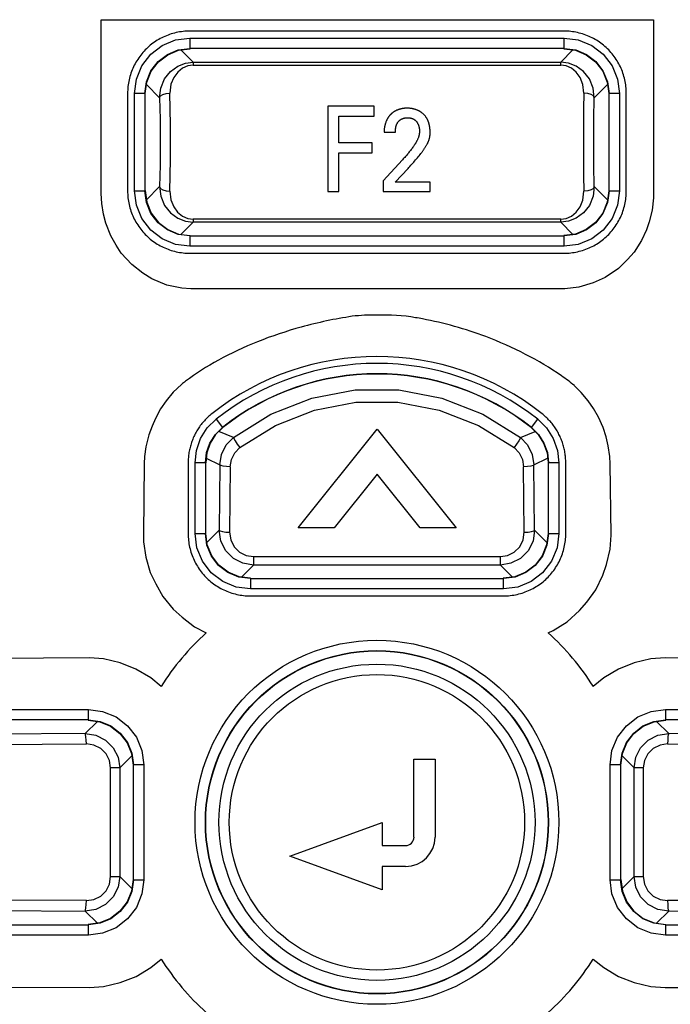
# Model space of a CAD drawing. Extents: x 35 to 410, y 33 to 287.
# Tile 21 of 65: x 71 to 77, y 198 to 208. Entities that reach past the tile are written whole.
import ezdxf

# ---------------------------------------------------------------- set-up
doc = ezdxf.new("R2010")
doc.units = 0
doc.header["$LTSCALE"] = 23.1
doc.layers.get('0').update_dxf_attribs({"linetype": 'CONTINUOUS'})
doc.layers.add('ALL_FEATURES', color=7, linetype='CONTINUOUS')

msp = doc.modelspace()

# ---------------------------------------------------------------- linework, layer by layer
at = {"color": 9, "linetype": 'CONTINUOUS'}
for p, q in [((72.405, 207.7279), (72.405, 207.6279)), ((72.405, 207.7279), (76.011, 207.7279)), ((76.011, 207.6279), (76.011, 207.7279)), ((72.4374, 207.4951), (72.3192, 207.6134)), ((72.405, 207.6279), (72.4079, 207.625)), ((76.011, 207.6279), (72.405, 207.6279)), ((76.0968, 207.6134), (75.9786, 207.4951)), ((76.0081, 207.625), (76.011, 207.6279)), ((72.4374, 207.4951), (72.4374, 207.4657)), ((72.4374, 207.4951), (75.9786, 207.4951)), ((75.9786, 207.4657), (75.9786, 207.4951)), ((72.4374, 207.4657), (75.9786, 207.4657)), ((71.8717, 206.2553), (71.8717, 207.1947)), ((71.9717, 207.1947), (71.8717, 207.1947)), ((71.9717, 207.1947), (71.9717, 206.2553)), ((71.9747, 207.1917), (71.9717, 207.1947)), ((71.9863, 207.2805), (72.1137, 207.1531)), ((76.3023, 207.1531), (76.4297, 207.2805)), ((76.4443, 207.1947), (76.4413, 207.1917)), ((76.4443, 206.2553), (76.4443, 207.1947)), ((76.5443, 207.1947), (76.4443, 207.1947)), ((76.5443, 207.1947), (76.5443, 206.2553)), ((71.8717, 206.2553), (71.9717, 206.2553)), ((71.9717, 206.2553), (71.9747, 206.2583)), ((72.1137, 206.2969), (71.9863, 206.1695)), ((76.4297, 206.1695), (76.3023, 206.2969)), ((76.4413, 206.2583), (76.4443, 206.2553)), ((76.4443, 206.2553), (76.5443, 206.2553)), ((72.4374, 205.9843), (72.4374, 205.9549)), ((75.9786, 205.9843), (72.4374, 205.9843)), ((75.9786, 205.9549), (75.9786, 205.9843)), ((72.3192, 205.8366), (72.4374, 205.9549)), ((75.9786, 205.9549), (72.4374, 205.9549)), ((75.9786, 205.9549), (76.0968, 205.8366)), ((72.4079, 205.825), (72.405, 205.8221)), ((72.405, 205.8221), (72.405, 205.7221)), ((72.405, 205.8221), (76.011, 205.8221)), ((76.011, 205.8221), (76.0081, 205.825)), ((76.011, 205.7221), (76.011, 205.8221)), ((76.011, 205.7221), (72.405, 205.7221)), ((72.6581, 204.057), (72.72, 203.9785)), ((75.696, 203.9785), (75.7579, 204.057)), ((72.4551, 202.9553), (72.4551, 203.6383)), ((72.5551, 203.6383), (72.4551, 203.6383)), ((72.5551, 203.6383), (72.5551, 202.9553)), ((72.558, 203.637), (72.5551, 203.6383)), ((72.5631, 203.6822), (72.6947, 203.6191)), ((72.6947, 203.6191), (72.6882, 202.9881)), ((72.7946, 203.5997), (72.7881, 202.9687)), ((75.628, 202.9687), (75.6214, 203.5997)), ((75.7213, 203.6191), (75.8529, 203.6822)), ((75.7278, 202.9881), (75.7213, 203.6191)), ((75.8609, 203.6383), (75.858, 203.637)), ((75.8609, 202.9553), (75.8609, 203.6383)), ((75.9609, 203.6383), (75.8609, 203.6383)), ((75.9609, 203.6383), (75.9609, 202.9553)), ((72.4551, 202.9553), (72.5551, 202.9553)), ((72.5551, 202.9553), (72.558, 202.9583)), ((72.6882, 202.9881), (72.5696, 202.8695)), ((75.8464, 202.8695), (75.7278, 202.9881)), ((75.858, 202.9583), (75.8609, 202.9553)), ((75.8609, 202.9553), (75.9609, 202.9553)), ((72.9025, 202.5366), (73.0186, 202.6527)), ((73.0186, 202.7332), (73.0186, 202.6527)), ((73.0186, 202.7332), (75.3974, 202.7332)), ((75.3974, 202.6527), (73.0186, 202.6527)), ((75.3974, 202.6527), (75.3974, 202.7332)), ((75.3974, 202.6527), (75.5135, 202.5366)), ((72.9913, 202.525), (72.9883, 202.5221)), ((72.9883, 202.5221), (72.9883, 202.4221)), ((72.9883, 202.5221), (75.4277, 202.5221)), ((75.4277, 202.5221), (75.4247, 202.525)), ((75.4277, 202.4221), (75.4277, 202.5221)), ((75.4277, 202.4221), (72.9883, 202.4221)), ((69.5413, 201.2613), (71.4277, 201.2613)), ((71.4277, 201.1613), (71.4277, 201.2613)), ((76.9883, 201.2613), (76.9883, 201.1613)), ((76.9883, 201.2613), (78.8747, 201.2613)), ((71.4277, 201.1613), (69.5413, 201.1613)), ((71.5135, 201.1467), (71.3964, 201.0296)), ((71.4247, 201.1583), (71.4277, 201.1613)), ((77.0196, 201.0296), (76.9025, 201.1467)), ((76.9883, 201.1613), (76.9913, 201.1583)), ((78.8747, 201.1613), (76.9883, 201.1613)), ((71.3964, 201.0296), (69.5413, 201.0189)), ((78.8747, 201.0189), (77.0196, 201.0296)), ((69.5523, 200.919), (71.4074, 200.9297)), ((77.0086, 200.9297), (78.8637, 200.919)), ((71.7306, 200.6981), (71.8464, 200.8138)), ((76.5696, 200.8138), (76.6854, 200.6981)), ((71.6417, 199.6519), (71.6417, 200.6981)), ((71.7306, 200.6981), (71.6417, 200.6981)), ((71.7306, 200.6981), (71.7306, 199.6519)), ((71.8609, 200.728), (71.858, 200.7251)), ((71.8609, 199.622), (71.8609, 200.728)), ((71.9609, 200.728), (71.8609, 200.728)), ((71.9609, 200.728), (71.9609, 199.622)), ((76.4551, 199.622), (76.4551, 200.728)), ((76.5551, 200.728), (76.4551, 200.728)), ((76.5551, 200.728), (76.5551, 199.622)), ((76.558, 200.7251), (76.5551, 200.728)), ((76.6854, 199.6519), (76.6854, 200.6981)), ((76.7743, 200.6981), (76.6854, 200.6981)), ((76.7743, 200.6981), (76.7743, 199.6519)), ((71.6417, 199.6519), (71.7306, 199.6519)), ((71.8464, 199.5362), (71.7306, 199.6519)), ((71.858, 199.6249), (71.8609, 199.622)), ((71.8609, 199.622), (71.9609, 199.622)), ((76.4551, 199.622), (76.5551, 199.622)), ((76.5551, 199.622), (76.558, 199.6249)), ((76.6854, 199.6519), (76.5696, 199.5362)), ((76.6854, 199.6519), (76.7743, 199.6519)), ((71.4074, 199.4203), (69.5523, 199.431)), ((78.8637, 199.431), (77.0086, 199.4203)), ((69.5413, 199.3311), (71.3964, 199.3204)), ((77.0196, 199.3204), (78.8747, 199.3311)), ((71.3964, 199.3204), (71.5135, 199.2033)), ((76.9025, 199.2033), (77.0196, 199.3204)), ((69.5413, 199.1887), (71.4277, 199.1887)), ((71.4277, 199.1887), (71.4247, 199.1917)), ((71.4277, 199.0887), (71.4277, 199.1887)), ((76.9913, 199.1917), (76.9883, 199.1887)), ((76.9883, 199.1887), (76.9883, 199.0887)), ((76.9883, 199.1887), (78.8747, 199.1887)), ((71.4277, 199.0887), (69.5413, 199.0887)), ((78.8747, 199.0887), (76.9883, 199.0887))]:
    msp.add_line(p, q, dxfattribs=at)
at = {"color": 7, "linetype": 'CONTINUOUS'}
for p, q in [((72.2958, 207.6103), (72.4074, 207.625)), ((76.0086, 207.625), (76.1202, 207.6103)), ((71.9747, 207.1923), (71.9894, 207.3038)), ((76.4266, 207.3038), (76.4413, 207.1923)), ((71.9747, 206.2583), (71.9894, 206.1462)), ((76.4413, 206.2577), (76.4266, 206.1461)), ((72.2958, 205.8397), (72.4079, 205.825)), ((76.1202, 205.8397), (76.0086, 205.825)), ((72.7231, 203.9772), (72.6537, 203.9085)), ((75.6929, 203.9772), (75.7623, 203.9085)), ((72.826, 203.8817), (72.6845, 203.939)), ((75.59, 203.8817), (75.7315, 203.939)), ((72.569, 203.734), (72.558, 203.637)), ((75.847, 203.734), (75.858, 203.637)), ((72.5727, 202.8461), (72.558, 202.9577)), ((75.858, 202.9577), (75.8433, 202.8461)), ((72.9907, 202.525), (72.8792, 202.5397)), ((75.5369, 202.5397), (75.4253, 202.525)), ((71.4253, 201.1583), (71.5369, 201.1436)), ((76.8792, 201.1436), (76.9907, 201.1583)), ((71.8433, 200.8372), (71.858, 200.7256)), ((76.558, 200.7256), (76.5727, 200.8372)), ((71.858, 199.6244), (71.8433, 199.5128)), ((76.558, 199.6249), (76.5727, 199.5128)), ((71.5369, 199.2064), (71.4253, 199.1917)), ((76.8792, 199.2064), (76.9913, 199.1917))]:
    msp.add_line(p, q, dxfattribs=at)
at = {"color": 9, "linetype": 'CONTINUOUS'}
for points in [[(71.8717, 207.1947), (71.8896, 207.3315), (71.9429, 207.4609), (72.0279, 207.5717), (72.1388, 207.6567), (72.2681, 207.7101), (72.405, 207.7279)], [(76.011, 207.7279), (76.1479, 207.7101), (76.2772, 207.6567), (76.3881, 207.5718), (76.4731, 207.4609), (76.5264, 207.3315), (76.5443, 207.1947)], [(71.9717, 207.1947), (71.9865, 207.3068), (72.0298, 207.4113), (72.0986, 207.5011), (72.1883, 207.5699), (72.2928, 207.6132), (72.405, 207.6279)], [(76.011, 207.6279), (76.1232, 207.6132), (76.2277, 207.5699), (76.3174, 207.5011), (76.3862, 207.4113), (76.4295, 207.3068), (76.4443, 207.1947)], [(72.1137, 207.1531), (72.1246, 207.2466), (72.1609, 207.3347), (72.2182, 207.4071), (72.2883, 207.4578), (72.3631, 207.4863), (72.4374, 207.4951)], [(76.3023, 207.1531), (76.2914, 207.2466), (76.2551, 207.3347), (76.1978, 207.4071), (76.1277, 207.4578), (76.0529, 207.4863), (75.9786, 207.4951)], [(72.4374, 207.4657), (72.3862, 207.459), (72.3348, 207.4373), (72.2885, 207.4006), (72.2503, 207.3492), (72.2232, 207.2821), (72.2135, 207.1981)], [(76.2025, 207.1981), (76.193, 207.281), (76.1664, 207.3479), (76.1287, 207.3995), (76.0824, 207.4366), (76.0308, 207.4586), (75.9786, 207.4657)], [(72.1137, 207.1531), (72.1226, 207.1699), (72.1445, 207.1842), (72.1764, 207.1941), (72.2135, 207.1981)], [(72.2189, 206.725), (72.2183, 206.8879), (72.2165, 207.0469), (72.2135, 207.1981)], [(76.2025, 207.1981), (76.1995, 207.0469), (76.1978, 206.8879), (76.1971, 206.725)], [(76.3023, 207.1531), (76.2934, 207.1699), (76.2715, 207.1842), (76.2397, 207.1941), (76.2025, 207.1981)], [(72.1137, 207.1531), (72.1176, 206.9461), (72.119, 206.725), (72.1176, 206.5039), (72.1137, 206.2969)], [(76.3023, 206.2969), (76.2984, 206.5039), (76.297, 206.725), (76.2984, 206.9461), (76.3023, 207.1531)], [(72.2135, 206.2519), (72.2165, 206.4031), (72.2183, 206.5621), (72.2189, 206.725)], [(76.1971, 206.725), (76.1978, 206.5621), (76.1995, 206.4031), (76.2025, 206.2519)], [(72.405, 205.7221), (72.2682, 205.7399), (72.1388, 205.7933), (72.0279, 205.8782), (71.9429, 205.9891), (71.8896, 206.1185), (71.8717, 206.2553)], [(72.405, 205.8221), (72.2928, 205.8368), (72.1883, 205.8801), (72.0986, 205.9489), (72.0298, 206.0387), (71.9865, 206.1432), (71.9717, 206.2553)], [(72.1137, 206.2969), (72.1246, 206.2034), (72.1609, 206.1153), (72.2182, 206.0429), (72.2883, 205.9922), (72.3631, 205.9637), (72.4374, 205.9549)], [(72.1137, 206.2969), (72.1226, 206.2801), (72.1445, 206.2658), (72.1764, 206.2559), (72.2135, 206.2519)], [(72.2135, 206.2519), (72.223, 206.169), (72.2496, 206.1021), (72.2873, 206.0505), (72.3336, 206.0134), (72.3852, 205.9914), (72.4374, 205.9843)], [(76.3023, 206.2969), (76.2914, 206.2034), (76.2551, 206.1153), (76.1978, 206.0429), (76.1277, 205.9922), (76.0529, 205.9637), (75.9786, 205.9549)], [(75.9786, 205.9843), (76.0298, 205.991), (76.0812, 206.0127), (76.1275, 206.0494), (76.1658, 206.1008), (76.1928, 206.1679), (76.2025, 206.2519)], [(76.5443, 206.2553), (76.5264, 206.1185), (76.4731, 205.9891), (76.3881, 205.8783), (76.2772, 205.7933), (76.1479, 205.7399), (76.011, 205.7221)], [(76.4443, 206.2553), (76.4295, 206.1432), (76.3862, 206.0387), (76.3174, 205.9489), (76.2277, 205.8801), (76.1232, 205.8368), (76.011, 205.8221)], [(76.3023, 206.2969), (76.2934, 206.2801), (76.2715, 206.2658), (76.2397, 206.2559), (76.2025, 206.2519)], [(72.8261, 203.8817), (73.1866, 204.1067), (73.5813, 204.2606), (73.9968, 204.3386), (74.4192, 204.3386), (74.8347, 204.2606), (75.2294, 204.1067), (75.5899, 203.8817)], [(72.8871, 203.7832), (73.2288, 203.9968), (73.6073, 204.1447), (74.0058, 204.2198), (74.4102, 204.2198), (74.8087, 204.1447), (75.1872, 203.9968), (75.5289, 203.7832)], [(72.4551, 203.6383), (72.4685, 203.7571), (72.5085, 203.871), (72.5731, 203.9729), (72.6581, 204.057)], [(72.5551, 203.6383), (72.5661, 203.7353), (72.5985, 203.8273), (72.6507, 203.9098), (72.72, 203.9785)], [(72.72, 203.9785), (72.7211, 203.9781), (72.7222, 203.9777), (72.7231, 203.9772)], [(75.6929, 203.9772), (75.6939, 203.9777), (75.696, 203.9785)], [(75.696, 203.9785), (75.7653, 203.9098), (75.8175, 203.8273), (75.85, 203.7353), (75.8609, 203.6383)], [(75.7579, 204.057), (75.8429, 203.9729), (75.9075, 203.8709), (75.9475, 203.7571), (75.9609, 203.6383)], [(72.6948, 203.6191), (72.7108, 203.7186), (72.756, 203.8089), (72.826, 203.8817)], [(72.8261, 203.8817), (72.8288, 203.8702), (72.8416, 203.8471), (72.8622, 203.8164), (72.8871, 203.7832)], [(75.5899, 203.8817), (75.5872, 203.8702), (75.5744, 203.8471), (75.5538, 203.8164), (75.5289, 203.7832)], [(75.59, 203.8817), (75.66, 203.8089), (75.7052, 203.7186), (75.7212, 203.6191)], [(72.7946, 203.5997), (72.8059, 203.6687), (72.8383, 203.7329), (72.8871, 203.7832)], [(75.5289, 203.7832), (75.5777, 203.7329), (75.6101, 203.6687), (75.6214, 203.5997)], [(72.7946, 203.5997), (72.7575, 203.6015), (72.7257, 203.6057), (72.7038, 203.6119), (72.6947, 203.6191)], [(75.7213, 203.6191), (75.7123, 203.6119), (75.6903, 203.6057), (75.6585, 203.6015), (75.6214, 203.5997)], [(72.9883, 202.4221), (72.8515, 202.4399), (72.7221, 202.4933), (72.6113, 202.5782), (72.5263, 202.6891), (72.4729, 202.8185), (72.4551, 202.9553)], [(72.9883, 202.5221), (72.8762, 202.5368), (72.7717, 202.5801), (72.6819, 202.6489), (72.6131, 202.7387), (72.5698, 202.8432), (72.5551, 202.9553)], [(72.6882, 202.9881), (72.6972, 202.9809), (72.7192, 202.9747), (72.751, 202.9704), (72.7881, 202.9687)], [(73.0186, 202.6527), (72.9166, 202.669), (72.8246, 202.7161), (72.7513, 202.7898), (72.7041, 202.8835), (72.6882, 202.9881)], [(72.7881, 202.9687), (72.7991, 202.8945), (72.8327, 202.8279), (72.8848, 202.7762), (72.9492, 202.7439), (73.0186, 202.7332)], [(75.7278, 202.9881), (75.7119, 202.8835), (75.6647, 202.7898), (75.5914, 202.7161), (75.4994, 202.669), (75.3974, 202.6527)], [(75.3974, 202.7332), (75.4668, 202.7439), (75.5312, 202.7762), (75.5833, 202.8279), (75.6169, 202.8944), (75.628, 202.9687)], [(75.9609, 202.9553), (75.9431, 202.8185), (75.8897, 202.6891), (75.8048, 202.5783), (75.6939, 202.4933), (75.5645, 202.4399), (75.4277, 202.4221)], [(75.8609, 202.9553), (75.8462, 202.8432), (75.8029, 202.7387), (75.7341, 202.6489), (75.6443, 202.5801), (75.5398, 202.5368), (75.4277, 202.5221)], [(75.628, 202.9687), (75.665, 202.9704), (75.6968, 202.9747), (75.7188, 202.9809), (75.7278, 202.9881)], [(71.4277, 201.2613), (71.5645, 201.2434), (71.6939, 201.1901), (71.8047, 201.1051), (71.8897, 200.9942), (71.9431, 200.8649), (71.9609, 200.728)], [(76.4551, 200.728), (76.4729, 200.8649), (76.5263, 200.9942), (76.6113, 201.1051), (76.7221, 201.1901), (76.8515, 201.2434), (76.9883, 201.2613)], [(71.4277, 201.1613), (71.5398, 201.1465), (71.6443, 201.1032), (71.7341, 201.0344), (71.8029, 200.9447), (71.8462, 200.8402), (71.8609, 200.728)], [(76.5551, 200.728), (76.5698, 200.8402), (76.6131, 200.9447), (76.6819, 201.0344), (76.7717, 201.1032), (76.8762, 201.1465), (76.9883, 201.1613)], [(71.4074, 200.9297), (71.4064, 200.9668), (71.404, 200.9986), (71.4005, 201.0206), (71.3964, 201.0296)], [(71.3964, 201.0296), (71.5001, 201.0135), (71.5933, 200.9664), (71.667, 200.893), (71.7143, 200.8006), (71.7306, 200.6981)], [(76.6854, 200.6981), (76.7017, 200.8006), (76.749, 200.893), (76.8227, 200.9664), (76.9159, 201.0135), (77.0196, 201.0296)], [(77.0196, 201.0296), (77.0155, 201.0206), (77.012, 200.9986), (77.0096, 200.9668), (77.0086, 200.9297)], [(71.6417, 200.6981), (71.6304, 200.7696), (71.5974, 200.8343), (71.5457, 200.8857), (71.4802, 200.9186), (71.4074, 200.9297)], [(77.0086, 200.9297), (76.9358, 200.9186), (76.8703, 200.8857), (76.8186, 200.8343), (76.7856, 200.7696), (76.7743, 200.6981)], [(71.7306, 199.6519), (71.7143, 199.5494), (71.667, 199.457), (71.5933, 199.3836), (71.5001, 199.3365), (71.3964, 199.3204)], [(71.4074, 199.4203), (71.4802, 199.4314), (71.5457, 199.4643), (71.5974, 199.5157), (71.6304, 199.5804), (71.6417, 199.6519)], [(71.9609, 199.622), (71.9431, 199.4851), (71.8897, 199.3558), (71.8048, 199.2449), (71.6939, 199.1599), (71.5645, 199.1066), (71.4277, 199.0887)], [(71.8609, 199.622), (71.8462, 199.5098), (71.8029, 199.4053), (71.7341, 199.3156), (71.6443, 199.2468), (71.5398, 199.2035), (71.4277, 199.1887)], [(76.9883, 199.0887), (76.8515, 199.1066), (76.7221, 199.1599), (76.6113, 199.2449), (76.5263, 199.3558), (76.4729, 199.4851), (76.4551, 199.622)], [(76.9883, 199.1887), (76.8762, 199.2035), (76.7717, 199.2468), (76.6819, 199.3156), (76.6131, 199.4053), (76.5698, 199.5098), (76.5551, 199.622)], [(77.0196, 199.3204), (76.9159, 199.3365), (76.8227, 199.3836), (76.749, 199.457), (76.7017, 199.5494), (76.6854, 199.6519)], [(76.7743, 199.6519), (76.7856, 199.5804), (76.8186, 199.5157), (76.8703, 199.4643), (76.9358, 199.4314), (77.0086, 199.4203)], [(71.3964, 199.3204), (71.4005, 199.3294), (71.404, 199.3514), (71.4064, 199.3832), (71.4074, 199.4203)], [(77.0086, 199.4203), (77.0096, 199.3832), (77.012, 199.3514), (77.0155, 199.3294), (77.0196, 199.3204)]]:
    msp.add_lwpolyline(points, dxfattribs=at)
at = {"color": 7, "linetype": 'CONTINUOUS'}
for points in [[(71.9894, 207.3038), (72.0327, 207.4084), (72.1015, 207.4982), (72.1913, 207.567), (72.2958, 207.6103)], [(76.1202, 207.6103), (76.2247, 207.567), (76.3145, 207.4982), (76.3834, 207.4084), (76.4266, 207.3038)], [(71.9894, 206.1462), (72.0326, 206.0416), (72.1015, 205.9518), (72.1913, 205.883), (72.2958, 205.8397)], [(76.4266, 206.1461), (76.3834, 206.0416), (76.3145, 205.9518), (76.2247, 205.883), (76.1202, 205.8397)], [(72.6537, 203.9085), (72.6015, 203.826), (72.569, 203.734)], [(75.7623, 203.9085), (75.8145, 203.826), (75.847, 203.734)], [(72.8792, 202.5397), (72.7746, 202.583), (72.6848, 202.6518), (72.616, 202.7416), (72.5727, 202.8461)], [(75.8433, 202.8461), (75.8, 202.7416), (75.7312, 202.6518), (75.6414, 202.583), (75.5369, 202.5397)], [(71.5369, 201.1436), (71.6414, 201.1003), (71.7312, 201.0315), (71.8, 200.9417), (71.8433, 200.8372)], [(76.5727, 200.8372), (76.616, 200.9417), (76.6848, 201.0315), (76.7746, 201.1003), (76.8792, 201.1436)], [(71.8433, 199.5128), (71.8, 199.4083), (71.7312, 199.3185), (71.6414, 199.2496), (71.5369, 199.2064)], [(76.5727, 199.5128), (76.616, 199.4083), (76.6848, 199.3185), (76.7746, 199.2496), (76.8792, 199.2064)]]:
    msp.add_lwpolyline(points, dxfattribs=at)
at = {"color": 9, "linetype": 'CONTINUOUS'}
for radius in [1.7529, 1.6529, 1.5231, 1.4233]:
    msp.add_circle((74.208, 200.175), radius, dxfattribs=at)
at = {"color": 7, "linetype": 'CONTINUOUS'}
msp.add_circle((74.208, 200.175), 1.65, dxfattribs=at)
at = {"color": 9, "linetype": 'CONTINUOUS'}
for radius, start, end in [(2.5029, 51.74039, 128.25961), (2.4029, 51.74037, 128.25963)]:
    msp.add_arc((74.208, 202.0917), radius, start, end, dxfattribs=at)
at = {"color": 7, "linetype": 'CONTINUOUS'}
msp.add_arc((74.208, 202.0917), 2.4, 51.77815, 128.22185, dxfattribs=at)
at = {"layer": 'ALL_FEATURES', "color": 40, "linetype": 'CONTINUOUS'}
for p, q in [((71.5492, 206.8725), (71.5492, 207.9046)), ((71.5492, 207.9046), (76.8721, 207.9046)), ((76.8721, 207.9046), (76.8721, 207.2443)), ((76.011, 207.7946), (72.405, 207.7946)), ((71.8051, 207.1947), (71.8051, 206.2553)), ((76.6109, 206.2553), (76.6109, 207.1947)), ((76.8721, 207.2443), (76.8737, 207.2085)), ((76.8737, 207.2085), (76.8737, 206.1904)), ((73.7358, 207.0719), (73.7358, 206.2503)), ((74.1804, 207.0719), (73.7358, 207.0719)), ((74.1804, 206.975), (74.1804, 207.0719)), ((73.841, 206.7188), (73.841, 206.975)), ((73.841, 206.975), (74.1804, 206.975)), ((71.5508, 206.8725), (71.5492, 206.8725)), ((71.5508, 206.2319), (71.5508, 206.8725)), ((74.2774, 206.8224), (74.3861, 206.8224)), ((74.1608, 206.7188), (73.841, 206.7188)), ((74.1608, 206.6238), (74.1608, 206.7188)), ((73.841, 206.2503), (73.841, 206.6238)), ((73.841, 206.6238), (74.1608, 206.6238)), ((74.4546, 206.5564), (74.2669, 206.3537)), ((74.382, 206.3401), (74.5072, 206.4711)), ((74.2669, 206.3537), (74.2669, 206.2503)), ((74.7222, 206.3401), (74.382, 206.3401)), ((74.7222, 206.2503), (74.7222, 206.3401)), ((73.7358, 206.2503), (73.841, 206.2503)), ((74.2669, 206.2503), (74.7222, 206.2503)), ((71.5552, 206.1352), (71.5508, 206.2319)), ((76.8737, 206.1904), (76.8605, 206.0705)), ((71.5735, 206.0319), (71.5552, 206.1352)), ((76.8605, 206.0705), (76.8326, 205.9586)), ((71.5947, 205.9465), (71.5735, 206.0319)), ((71.6434, 205.8238), (71.5947, 205.9465)), ((76.8056, 205.8819), (76.7573, 205.7776)), ((76.8326, 205.9586), (76.8056, 205.8819)), ((71.6957, 205.7326), (71.6434, 205.8238)), ((76.7573, 205.7776), (76.6856, 205.6656)), ((71.7446, 205.6573), (71.6957, 205.7326)), ((71.8459, 205.5462), (71.7446, 205.6573)), ((72.405, 205.6554), (76.011, 205.6554)), ((76.6237, 205.5944), (76.5347, 205.5083)), ((76.6856, 205.6656), (76.6237, 205.5944)), ((71.9514, 205.4639), (71.8459, 205.5462)), ((76.5347, 205.5083), (76.4087, 205.4219)), ((72.04, 205.41), (71.9514, 205.4639)), ((72.1829, 205.3488), (72.04, 205.41)), ((76.4087, 205.4219), (76.2932, 205.3688)), ((72.328, 205.3197), (72.1829, 205.3488)), ((72.4158, 205.3128), (72.328, 205.3197)), ((76.0189, 205.3128), (72.4158, 205.3128)), ((76.1532, 205.3275), (76.0189, 205.3128)), ((76.2932, 205.3688), (76.1532, 205.3275)), ((72.3248, 204.3925), (72.2432, 204.3165)), ((76.1773, 204.314), (76.1115, 204.3799)), ((72.2432, 204.3165), (72.1762, 204.2327)), ((76.2433, 204.2354), (76.1773, 204.314)), ((72.1762, 204.2327), (72.1227, 204.1562)), ((76.2935, 204.1605), (76.2433, 204.2354)), ((76.3429, 204.077), (76.2935, 204.1605)), ((72.1227, 204.1562), (72.0723, 204.0636)), ((76.3866, 203.9763), (76.3429, 204.077)), ((72.0407, 203.9908), (72.0092, 203.907)), ((72.0723, 204.0636), (72.0407, 203.9908)), ((76.4162, 203.887), (76.3866, 203.9763)), ((72.0092, 203.907), (71.9796, 203.7894)), ((73.4474, 203.0122), (74.2104, 203.9596)), ((74.2104, 203.9596), (74.9729, 203.0122)), ((76.4369, 203.8009), (76.4162, 203.887)), ((71.9796, 203.7894), (71.9688, 203.6987)), ((76.4534, 203.6993), (76.4369, 203.8009)), ((71.9688, 203.6987), (71.9635, 203.6318)), ((76.4562, 203.6282), (76.4534, 203.6993)), ((71.9635, 203.6318), (71.9573, 202.9458)), ((72.3884, 203.6383), (72.3884, 202.9553)), ((76.0276, 202.9553), (76.0276, 203.6383)), ((76.464, 202.9403), (76.4562, 203.6282)), ((74.2104, 203.5278), (73.7952, 203.0122)), ((74.6252, 203.0122), (74.2104, 203.5278)), ((71.9573, 202.9458), (71.9573, 202.8771)), ((73.7952, 203.0122), (73.4474, 203.0122)), ((74.9729, 203.0122), (74.6252, 203.0122)), ((76.4546, 202.804), (76.464, 202.9403)), ((71.9573, 202.8771), (71.9822, 202.7271)), ((76.4208, 202.6592), (76.4546, 202.804)), ((71.9822, 202.7271), (72.024, 202.5808)), ((76.384, 202.554), (76.4208, 202.6592)), ((72.024, 202.5808), (72.0756, 202.4713)), ((76.3158, 202.4141), (76.384, 202.554)), ((72.0756, 202.4713), (72.1459, 202.3505)), ((76.2299, 202.2938), (76.3158, 202.4141)), ((72.1459, 202.3505), (72.2453, 202.2288)), ((72.9883, 202.3554), (75.4277, 202.3554)), ((76.1594, 202.2134), (76.2299, 202.2938)), ((72.2453, 202.2288), (72.3294, 202.1498)), ((76.0416, 202.1066), (76.1594, 202.2134)), ((72.3294, 202.1498), (72.4513, 202.0565)), ((75.9049, 202.0214), (76.0416, 202.1066)), ((72.4513, 202.0565), (72.5634, 201.9991)), ((75.8577, 201.9991), (75.9049, 202.0214)), ((71.4369, 201.7584), (69.5507, 201.7478)), ((71.5727, 201.7488), (71.4369, 201.7584)), ((71.7341, 201.7106), (71.5727, 201.7488)), ((71.8854, 201.65), (71.7341, 201.7106)), ((76.6869, 201.7106), (76.5355, 201.65)), ((76.8482, 201.7488), (76.6869, 201.7106)), ((76.9839, 201.7584), (76.8482, 201.7488)), ((78.8703, 201.7478), (76.9839, 201.7584)), ((72.0276, 201.5655), (71.8854, 201.65)), ((76.5355, 201.65), (76.3932, 201.5654)), ((72.1279, 201.4828), (72.0276, 201.5655)), ((76.3932, 201.5654), (76.2932, 201.483)), ((74.565, 200.0317), (74.565, 200.7813)), ((74.565, 200.7813), (74.7676, 200.7813)), ((74.7676, 200.7813), (74.7676, 200.0317)), ((73.3698, 199.8498), (74.2596, 200.1736)), ((74.2596, 200.1736), (74.2596, 199.9509)), ((74.2596, 199.9509), (74.4841, 199.9509)), ((74.2596, 199.5253), (73.3698, 199.8498)), ((74.2596, 199.7483), (74.2596, 199.5253)), ((74.4841, 199.7483), (74.2596, 199.7483)), ((72.0277, 198.7758), (72.1279, 198.8583)), ((76.2932, 198.8581), (76.3932, 198.7759)), ((71.886, 198.6913), (72.0277, 198.7758)), ((76.3932, 198.7759), (76.5349, 198.6913)), ((71.7341, 198.6307), (71.886, 198.6913)), ((76.5349, 198.6913), (76.6869, 198.6307)), ((69.5501, 198.5933), (71.4363, 198.5827)), ((71.4363, 198.5827), (71.5722, 198.5921)), ((71.5722, 198.5921), (71.7341, 198.6307)), ((76.6869, 198.6307), (76.8489, 198.5921)), ((76.8489, 198.5921), (76.9846, 198.5827)), ((76.9846, 198.5827), (78.8709, 198.5932))]:
    msp.add_line(p, q, dxfattribs=at)
for points in [[(72.405, 207.7946), (72.3886, 207.7944), (72.3722, 207.7937), (72.3558, 207.7926), (72.3394, 207.791), (72.323, 207.789), (72.3066, 207.7865), (72.2903, 207.7835), (72.2741, 207.7801), (72.258, 207.7763), (72.242, 207.772), (72.2261, 207.7673), (72.2103, 207.7621), (72.1948, 207.7566), (72.1793, 207.7505), (72.1641, 207.7441), (72.1491, 207.7373), (72.1342, 207.73), (72.1196, 207.7223), (72.1051, 207.7143), (72.0909, 207.7058), (72.0769, 207.697), (72.0632, 207.6877), (72.0497, 207.6781), (72.0365, 207.6681), (72.0236, 207.6578), (72.011, 207.6471), (71.9987, 207.6361), (71.9867, 207.6247), (71.975, 207.613), (71.9636, 207.601), (71.9526, 207.5886), (71.9419, 207.576), (71.9315, 207.5631), (71.9215, 207.5499), (71.9119, 207.5364), (71.9027, 207.5227), (71.8938, 207.5087), (71.8854, 207.4945), (71.8773, 207.4801), (71.8697, 207.4654), (71.8624, 207.4506), (71.8555, 207.4355), (71.8491, 207.4203), (71.8431, 207.4049), (71.8375, 207.3893), (71.8324, 207.3735), (71.8276, 207.3577), (71.8234, 207.3416), (71.8195, 207.3255), (71.8161, 207.3093), (71.8132, 207.293), (71.8107, 207.2767), (71.8087, 207.2603), (71.8071, 207.2439), (71.806, 207.2275), (71.8053, 207.2111), (71.8051, 207.1947)], [(76.6109, 207.1947), (76.6107, 207.2111), (76.61, 207.2275), (76.6089, 207.2439), (76.6073, 207.2603), (76.6053, 207.2767), (76.6028, 207.293), (76.5999, 207.3093), (76.5965, 207.3256), (76.5926, 207.3417), (76.5884, 207.3577), (76.5836, 207.3736), (76.5785, 207.3893), (76.5729, 207.4049), (76.5669, 207.4203), (76.5604, 207.4356), (76.5536, 207.4506), (76.5463, 207.4655), (76.5387, 207.4801), (76.5306, 207.4946), (76.5221, 207.5088), (76.5133, 207.5227), (76.5041, 207.5365), (76.4944, 207.5499), (76.4845, 207.5631), (76.4741, 207.576), (76.4634, 207.5887), (76.4524, 207.601), (76.441, 207.613), (76.4293, 207.6247), (76.4173, 207.6361), (76.405, 207.6471), (76.3924, 207.6578), (76.3794, 207.6681), (76.3662, 207.6781), (76.3528, 207.6877), (76.339, 207.697), (76.3251, 207.7058), (76.3109, 207.7143), (76.2964, 207.7224), (76.2818, 207.73), (76.2669, 207.7373), (76.2519, 207.7441), (76.2366, 207.7506), (76.2212, 207.7566), (76.2056, 207.7621), (76.1899, 207.7673), (76.174, 207.772), (76.158, 207.7763), (76.1419, 207.7801), (76.1257, 207.7835), (76.1094, 207.7865), (76.093, 207.789), (76.0766, 207.791), (76.0602, 207.7926), (76.0438, 207.7937), (76.0274, 207.7944), (76.011, 207.7946)], [(74.4444, 207.0467), (74.4407, 207.0459), (74.4371, 207.0451), (74.4334, 207.0442), (74.4298, 207.0433), (74.4262, 207.0423), (74.4226, 207.0412), (74.419, 207.04), (74.4154, 207.0388), (74.4118, 207.0375), (74.4083, 207.0361), (74.4048, 207.0347), (74.4013, 207.0332), (74.3978, 207.0317), (74.3944, 207.03), (74.391, 207.0283), (74.3876, 207.0266), (74.3842, 207.0248), (74.3809, 207.0229), (74.3776, 207.021), (74.3743, 207.0189), (74.3711, 207.0169), (74.3679, 207.0147), (74.3647, 207.0125), (74.3616, 207.0103), (74.3585, 207.008), (74.3555, 207.0056), (74.3525, 207.0032), (74.3495, 207.0007), (74.3466, 206.9981), (74.3438, 206.9955)], [(74.4958, 207.0521), (74.4927, 207.0521), (74.4897, 207.052), (74.4867, 207.0519), (74.4836, 207.0517), (74.4806, 207.0516), (74.4776, 207.0513), (74.4745, 207.0511), (74.4715, 207.0508), (74.4685, 207.0505), (74.4655, 207.0501), (74.4624, 207.0497), (74.4594, 207.0493), (74.4564, 207.0489), (74.4534, 207.0484), (74.4504, 207.0479), (74.4474, 207.0473), (74.4444, 207.0467)], [(74.617, 207.0239), (74.6133, 207.0257), (74.6096, 207.0276), (74.6059, 207.0293), (74.6021, 207.031), (74.5983, 207.0326), (74.5945, 207.0342), (74.5907, 207.0357), (74.5868, 207.0371), (74.5829, 207.0385), (74.579, 207.0398), (74.5751, 207.041), (74.5711, 207.0422), (74.5672, 207.0433), (74.5632, 207.0444), (74.5593, 207.0453), (74.5553, 207.0463), (74.5513, 207.0471), (74.5473, 207.0479), (74.5432, 207.0486), (74.5392, 207.0492), (74.5352, 207.0498), (74.5311, 207.0503), (74.5271, 207.0508), (74.523, 207.0512), (74.519, 207.0515), (74.515, 207.0518), (74.5109, 207.0519), (74.5069, 207.0521), (74.5028, 207.0521), (74.4958, 207.0521)], [(74.7083, 206.9089), (74.7071, 206.913), (74.7058, 206.9171), (74.7044, 206.9212), (74.7029, 206.9252), (74.7013, 206.9292), (74.6996, 206.9332), (74.6978, 206.9371), (74.6959, 206.941), (74.694, 206.9449), (74.6919, 206.9487), (74.6898, 206.9525), (74.6876, 206.9562), (74.6853, 206.9598), (74.6829, 206.9634), (74.6805, 206.967), (74.6779, 206.9705), (74.6753, 206.9739), (74.6726, 206.9773), (74.6699, 206.9807), (74.667, 206.9839), (74.6641, 206.9871), (74.6611, 206.9902), (74.6581, 206.9933), (74.655, 206.9962), (74.6518, 206.9991), (74.6486, 207.002), (74.6453, 207.0047), (74.6419, 207.0074), (74.6385, 207.01), (74.635, 207.0125), (74.6315, 207.015), (74.628, 207.0173), (74.6244, 207.0196), (74.6207, 207.0218), (74.617, 207.0239)], [(74.3081, 206.9503), (74.306, 206.9463), (74.304, 206.9423), (74.3021, 206.9383), (74.3002, 206.9342), (74.2985, 206.9301), (74.2967, 206.926), (74.2951, 206.9219), (74.2935, 206.9177), (74.292, 206.9135), (74.2906, 206.9093), (74.2892, 206.905), (74.288, 206.9008), (74.2867, 206.8965), (74.2856, 206.8922), (74.2845, 206.8879), (74.2836, 206.8836), (74.2826, 206.8793), (74.2818, 206.875), (74.281, 206.8706), (74.2803, 206.8662), (74.2797, 206.8619), (74.2791, 206.8575), (74.2787, 206.8531), (74.2783, 206.8487), (74.2779, 206.8443), (74.2777, 206.84), (74.2775, 206.8356), (74.2774, 206.8312), (74.2773, 206.8268), (74.2774, 206.8224)], [(74.3438, 206.9955), (74.3418, 206.9936), (74.3398, 206.9917), (74.3379, 206.9897), (74.336, 206.9877), (74.3341, 206.9857), (74.3323, 206.9837), (74.3305, 206.9816), (74.3287, 206.9795), (74.3269, 206.9774), (74.3252, 206.9753), (74.3235, 206.9731), (74.3218, 206.9709), (74.3201, 206.9687), (74.3185, 206.9665), (74.3169, 206.9643), (74.3154, 206.962), (74.3139, 206.9597), (74.3124, 206.9574), (74.3109, 206.9551), (74.3095, 206.9527), (74.3081, 206.9503)], [(74.3895, 206.8647), (74.3899, 206.8673), (74.3903, 206.8698), (74.3908, 206.8724), (74.3913, 206.8749), (74.3919, 206.8774), (74.3925, 206.8799), (74.3932, 206.8824), (74.394, 206.8849), (74.3948, 206.8874), (74.3956, 206.8899), (74.3966, 206.8923), (74.3975, 206.8947), (74.3986, 206.8971), (74.3996, 206.8994), (74.4008, 206.9017), (74.402, 206.904), (74.4032, 206.9063), (74.4045, 206.9086), (74.4058, 206.9108), (74.4072, 206.913), (74.4087, 206.9151), (74.4102, 206.9173), (74.4117, 206.9194), (74.4133, 206.9214), (74.4149, 206.9234), (74.4166, 206.9254), (74.4183, 206.9274), (74.4201, 206.9293), (74.4219, 206.9311), (74.4238, 206.9329)], [(74.4238, 206.9329), (74.4256, 206.9345), (74.4275, 206.9359), (74.4295, 206.9374), (74.4314, 206.9388), (74.4334, 206.9401), (74.4354, 206.9414), (74.4374, 206.9427), (74.4395, 206.9439), (74.4416, 206.9451), (74.4437, 206.9463), (74.4458, 206.9474), (74.4479, 206.9484), (74.4501, 206.9494), (74.4523, 206.9504), (74.4545, 206.9513), (74.4567, 206.9522), (74.4589, 206.953), (74.4611, 206.9538), (74.4634, 206.9546), (74.4657, 206.9553), (74.468, 206.9559), (74.4702, 206.9565), (74.4726, 206.9571), (74.4749, 206.9576), (74.4772, 206.958), (74.4795, 206.9584), (74.4819, 206.9588), (74.4842, 206.9591), (74.4866, 206.9594), (74.4889, 206.9596), (74.4913, 206.9598), (74.4936, 206.96), (74.496, 206.96), (74.4984, 206.9601), (74.5007, 206.9601), (74.5031, 206.96)], [(74.5031, 206.96), (74.5049, 206.96), (74.5066, 206.96), (74.5084, 206.9599), (74.5101, 206.9599), (74.5119, 206.9598), (74.5137, 206.9597), (74.5154, 206.9595), (74.5172, 206.9594), (74.5189, 206.9592), (74.5207, 206.959), (74.5224, 206.9588), (74.5242, 206.9586), (74.5259, 206.9583), (74.5277, 206.9581), (74.5294, 206.9578)], [(74.5294, 206.9578), (74.5314, 206.9574), (74.5333, 206.9571), (74.5353, 206.9567), (74.5372, 206.9563), (74.5391, 206.9558), (74.541, 206.9553), (74.5429, 206.9547), (74.5448, 206.9541), (74.5467, 206.9535), (74.5486, 206.9528), (74.5504, 206.9521), (74.5523, 206.9513), (74.5541, 206.9506), (74.5559, 206.9497), (74.5577, 206.9489), (74.5595, 206.948), (74.5613, 206.947), (74.563, 206.9461), (74.5647, 206.945), (74.5664, 206.944), (74.5681, 206.9429), (74.5698, 206.9418), (74.5714, 206.9406), (74.573, 206.9394), (74.5746, 206.9382), (74.5762, 206.937), (74.5777, 206.9357), (74.5792, 206.9344), (74.5807, 206.933), (74.5822, 206.9316), (74.5836, 206.9302), (74.585, 206.9288), (74.5864, 206.9273), (74.5877, 206.9258), (74.589, 206.9242), (74.5903, 206.9227)], [(74.5903, 206.9227), (74.5921, 206.92), (74.5939, 206.9173), (74.5956, 206.9145), (74.5972, 206.9117), (74.5988, 206.9089), (74.6003, 206.9061), (74.6018, 206.9032), (74.6032, 206.9003), (74.6045, 206.8973), (74.6058, 206.8943), (74.607, 206.8914), (74.6081, 206.8883), (74.6092, 206.8853), (74.6102, 206.8823), (74.6112, 206.8792), (74.6121, 206.8761), (74.6129, 206.873), (74.6137, 206.8699), (74.6144, 206.8668), (74.615, 206.8636), (74.6156, 206.8604), (74.6161, 206.8573), (74.6165, 206.8541), (74.6169, 206.8509), (74.6172, 206.8477), (74.6174, 206.8445), (74.6176, 206.8413), (74.6177, 206.8381), (74.6178, 206.8349), (74.6177, 206.8317)], [(74.7202, 206.8225), (74.7202, 206.8266), (74.7202, 206.8308), (74.7201, 206.8349), (74.7199, 206.8391), (74.7197, 206.8432), (74.7195, 206.8473), (74.7191, 206.8515), (74.7188, 206.8556), (74.7183, 206.8598), (74.7178, 206.8639), (74.7172, 206.868), (74.7166, 206.8721), (74.7159, 206.8763), (74.7152, 206.8804), (74.7144, 206.8845), (74.7135, 206.8886), (74.7126, 206.8926), (74.7116, 206.8967), (74.7106, 206.9008), (74.7095, 206.9048), (74.7083, 206.9089)], [(74.3861, 206.8224), (74.3861, 206.8248), (74.3861, 206.8272), (74.3861, 206.8295), (74.3862, 206.8319), (74.3863, 206.8342), (74.3864, 206.8366), (74.3865, 206.8389), (74.3867, 206.8413), (74.3869, 206.8436), (74.3871, 206.846), (74.3873, 206.8483), (74.3875, 206.8506), (74.3878, 206.853), (74.3881, 206.8553), (74.3884, 206.8577), (74.3888, 206.86), (74.3891, 206.8623), (74.3895, 206.8647)], [(74.6177, 206.8317), (74.6177, 206.829), (74.6177, 206.8263), (74.6176, 206.8237), (74.6175, 206.821), (74.6174, 206.8184), (74.6172, 206.8157), (74.6169, 206.8131), (74.6167, 206.8104), (74.6164, 206.8078), (74.616, 206.8051), (74.6156, 206.8025), (74.6152, 206.7999), (74.6147, 206.7973), (74.6142, 206.7946), (74.6136, 206.792), (74.613, 206.7895), (74.6124, 206.7869), (74.6117, 206.7843), (74.611, 206.7817), (74.6102, 206.7792), (74.6095, 206.7767), (74.6086, 206.7741), (74.6078, 206.7716), (74.6068, 206.7691)], [(74.6888, 206.7022), (74.691, 206.7058), (74.6931, 206.7094), (74.6951, 206.7131), (74.697, 206.7169), (74.6989, 206.7206), (74.7007, 206.7244), (74.7024, 206.7283), (74.7041, 206.7322), (74.7057, 206.7361), (74.7072, 206.74), (74.7086, 206.744), (74.7099, 206.748), (74.7112, 206.752), (74.7123, 206.756), (74.7134, 206.7601), (74.7145, 206.7642), (74.7154, 206.7683), (74.7163, 206.7724), (74.717, 206.7765), (74.7177, 206.7806), (74.7183, 206.7848), (74.7189, 206.789), (74.7193, 206.7932), (74.7197, 206.7974), (74.72, 206.8015), (74.7202, 206.8057), (74.7203, 206.8099), (74.7203, 206.8141), (74.7203, 206.8183), (74.7202, 206.8225)], [(74.6068, 206.7691), (74.605, 206.7646), (74.6032, 206.7601), (74.6013, 206.7556), (74.5993, 206.7511), (74.5972, 206.7467), (74.5951, 206.7423), (74.5929, 206.7379), (74.5907, 206.7335), (74.5884, 206.7292), (74.586, 206.7249), (74.5836, 206.7206), (74.5811, 206.7163), (74.579, 206.7127), (74.5767, 206.7091), (74.5745, 206.7055), (74.5722, 206.702), (74.5698, 206.6984), (74.5674, 206.6949), (74.5596, 206.6838)], [(74.5596, 206.6838), (74.5542, 206.6761), (74.5487, 206.6685), (74.5431, 206.6609), (74.5374, 206.6532), (74.5316, 206.6456), (74.5257, 206.6381), (74.5197, 206.6305), (74.5136, 206.623), (74.5074, 206.6155), (74.5012, 206.608), (74.4948, 206.6005), (74.4883, 206.5931), (74.4818, 206.5857), (74.4751, 206.5783), (74.4684, 206.571), (74.4615, 206.5637), (74.4546, 206.5564)], [(74.5072, 206.4711), (74.5166, 206.4814), (74.526, 206.4918), (74.5353, 206.5021), (74.5444, 206.5125), (74.5535, 206.5228), (74.5625, 206.5331), (74.5714, 206.5435), (74.5802, 206.5538), (74.5889, 206.5641), (74.5976, 206.5744), (74.6061, 206.5846), (74.6146, 206.5949), (74.6229, 206.6051), (74.6312, 206.6154), (74.6394, 206.6256)], [(74.6394, 206.6256), (74.643, 206.6306), (74.6466, 206.6356), (74.6502, 206.6406), (74.6537, 206.6457), (74.6571, 206.6508), (74.6605, 206.6558), (74.6638, 206.6609), (74.6671, 206.666), (74.6704, 206.6712), (74.6736, 206.6763), (74.6767, 206.6814), (74.6798, 206.6866), (74.6829, 206.6918), (74.6859, 206.697), (74.6888, 206.7022)], [(71.8051, 206.2553), (71.8053, 206.2389), (71.806, 206.2225), (71.8071, 206.2061), (71.8087, 206.1897), (71.8107, 206.1733), (71.8132, 206.157), (71.8161, 206.1407), (71.8195, 206.1244), (71.8234, 206.1083), (71.8276, 206.0923), (71.8324, 206.0764), (71.8375, 206.0607), (71.8431, 206.0451), (71.8491, 206.0297), (71.8556, 206.0144), (71.8624, 205.9994), (71.8697, 205.9845), (71.8773, 205.9699), (71.8854, 205.9554), (71.8939, 205.9412), (71.9027, 205.9273), (71.9119, 205.9135), (71.9216, 205.9001), (71.9315, 205.8869), (71.9419, 205.874), (71.9526, 205.8613), (71.9636, 205.849), (71.975, 205.837), (71.9867, 205.8253), (71.9987, 205.8139), (72.011, 205.8029), (72.0236, 205.7922), (72.0366, 205.7819), (72.0498, 205.7719), (72.0632, 205.7623), (72.077, 205.753), (72.0909, 205.7442), (72.1051, 205.7357), (72.1196, 205.7276), (72.1342, 205.72), (72.1491, 205.7127), (72.1641, 205.7059), (72.1794, 205.6994), (72.1948, 205.6934), (72.2104, 205.6878), (72.2261, 205.6827), (72.242, 205.678), (72.258, 205.6737), (72.2741, 205.6699), (72.2904, 205.6665), (72.3067, 205.6635), (72.323, 205.661), (72.3394, 205.659), (72.3558, 205.6574), (72.3722, 205.6563), (72.3886, 205.6556), (72.405, 205.6554)], [(76.011, 205.6554), (76.0274, 205.6556), (76.0438, 205.6563), (76.0602, 205.6574), (76.0767, 205.659), (76.093, 205.661), (76.1094, 205.6635), (76.1257, 205.6665), (76.1419, 205.6699), (76.158, 205.6737), (76.174, 205.678), (76.1899, 205.6827), (76.2057, 205.6879), (76.2212, 205.6934), (76.2367, 205.6995), (76.2519, 205.7059), (76.267, 205.7127), (76.2818, 205.72), (76.2965, 205.7277), (76.3109, 205.7357), (76.3251, 205.7442), (76.3391, 205.753), (76.3528, 205.7623), (76.3663, 205.7719), (76.3795, 205.7819), (76.3924, 205.7922), (76.405, 205.8029), (76.4173, 205.8139), (76.4293, 205.8253), (76.441, 205.837), (76.4524, 205.849), (76.4634, 205.8613), (76.4741, 205.874), (76.4845, 205.8869), (76.4945, 205.9001), (76.5041, 205.9136), (76.5133, 205.9273), (76.5222, 205.9413), (76.5306, 205.9555), (76.5387, 205.9699), (76.5464, 205.9846), (76.5536, 205.9994), (76.5605, 206.0145), (76.5669, 206.0297), (76.5729, 206.0451), (76.5785, 206.0607), (76.5836, 206.0765), (76.5884, 206.0923), (76.5926, 206.1084), (76.5965, 206.1245), (76.5999, 206.1407), (76.6028, 206.157), (76.6053, 206.1733), (76.6073, 206.1897), (76.6089, 206.2061), (76.61, 206.2225), (76.6107, 206.2389), (76.6109, 206.2553)], [(72.6169, 204.1093), (72.6073, 204.1017), (72.5979, 204.0938), (72.5887, 204.0857), (72.5796, 204.0774), (72.5707, 204.069), (72.562, 204.0603), (72.5534, 204.0515), (72.545, 204.0424), (72.5368, 204.0332), (72.5287, 204.0239), (72.5209, 204.0143), (72.5133, 204.0046), (72.5058, 203.9948), (72.4986, 203.9848), (72.4916, 203.9747), (72.4848, 203.9644), (72.4782, 203.954), (72.4718, 203.9434), (72.4657, 203.9328), (72.4597, 203.922), (72.454, 203.9111), (72.4485, 203.9), (72.4433, 203.8889), (72.4382, 203.8777), (72.4334, 203.8663), (72.4289, 203.8549), (72.4245, 203.8433), (72.4205, 203.8317), (72.4166, 203.82), (72.413, 203.8082), (72.4096, 203.7963), (72.4065, 203.7844), (72.4036, 203.7724), (72.401, 203.7604), (72.3986, 203.7482), (72.3964, 203.7361), (72.3946, 203.7239), (72.3929, 203.7117), (72.3915, 203.6995), (72.3904, 203.6872), (72.3895, 203.675), (72.3889, 203.6628), (72.3885, 203.6505), (72.3884, 203.6383)], [(76.0276, 203.6383), (76.0275, 203.6505), (76.0271, 203.6628), (76.0265, 203.675), (76.0256, 203.6872), (76.0245, 203.6995), (76.0231, 203.7117), (76.0214, 203.7239), (76.0196, 203.7361), (76.0174, 203.7483), (76.015, 203.7604), (76.0124, 203.7724), (76.0095, 203.7844), (76.0064, 203.7964), (76.003, 203.8082), (75.9994, 203.82), (75.9955, 203.8317), (75.9915, 203.8434), (75.9871, 203.8549), (75.9826, 203.8663), (75.9778, 203.8777), (75.9727, 203.8889), (75.9675, 203.9), (75.962, 203.9111), (75.9563, 203.922), (75.9503, 203.9328), (75.9442, 203.9434), (75.9378, 203.954), (75.9312, 203.9644), (75.9244, 203.9747), (75.9174, 203.9848), (75.9101, 203.9948), (75.9027, 204.0047), (75.8951, 204.0144), (75.8872, 204.0239), (75.8792, 204.0333), (75.871, 204.0425), (75.8626, 204.0515), (75.854, 204.0603), (75.8453, 204.069), (75.8364, 204.0775), (75.8273, 204.0857), (75.8181, 204.0938), (75.8087, 204.1017), (75.7992, 204.1093)], [(72.3884, 202.9553), (72.3886, 202.9389), (72.3893, 202.9225), (72.3904, 202.9061), (72.392, 202.8897), (72.394, 202.8733), (72.3965, 202.857), (72.3995, 202.8407), (72.4029, 202.8244), (72.4067, 202.8083), (72.411, 202.7923), (72.4157, 202.7764), (72.4209, 202.7607), (72.4264, 202.7451), (72.4325, 202.7297), (72.4389, 202.7144), (72.4457, 202.6994), (72.453, 202.6845), (72.4607, 202.6699), (72.4687, 202.6554), (72.4772, 202.6412), (72.486, 202.6273), (72.4953, 202.6135), (72.5049, 202.6001), (72.5149, 202.5869), (72.5252, 202.574), (72.5359, 202.5613), (72.5469, 202.549), (72.5583, 202.537), (72.57, 202.5253), (72.582, 202.5139), (72.5944, 202.5029), (72.607, 202.4922), (72.6199, 202.4819), (72.6331, 202.4719), (72.6466, 202.4623), (72.6603, 202.453), (72.6743, 202.4442), (72.6885, 202.4357), (72.7029, 202.4276), (72.7176, 202.42), (72.7324, 202.4127), (72.7475, 202.4059), (72.7627, 202.3994), (72.7781, 202.3934), (72.7937, 202.3878), (72.8095, 202.3827), (72.8253, 202.378), (72.8414, 202.3737), (72.8575, 202.3699), (72.8737, 202.3665), (72.89, 202.3635), (72.9063, 202.361), (72.9227, 202.359), (72.9391, 202.3574), (72.9555, 202.3563), (72.9719, 202.3556), (72.9883, 202.3554)], [(75.4277, 202.3554), (75.4441, 202.3556), (75.4605, 202.3563), (75.4769, 202.3574), (75.4933, 202.359), (75.5097, 202.361), (75.526, 202.3635), (75.5423, 202.3665), (75.5586, 202.3699), (75.5747, 202.3737), (75.5907, 202.378), (75.6066, 202.3827), (75.6223, 202.3879), (75.6379, 202.3934), (75.6533, 202.3995), (75.6686, 202.4059), (75.6836, 202.4127), (75.6985, 202.42), (75.7131, 202.4277), (75.7276, 202.4357), (75.7418, 202.4442), (75.7557, 202.453), (75.7695, 202.4623), (75.7829, 202.4719), (75.7961, 202.4819), (75.809, 202.4922), (75.8217, 202.5029), (75.834, 202.5139), (75.846, 202.5253), (75.8577, 202.537), (75.8691, 202.549), (75.8801, 202.5613), (75.8908, 202.574), (75.9011, 202.5869), (75.9111, 202.6001), (75.9207, 202.6136), (75.93, 202.6273), (75.9388, 202.6413), (75.9473, 202.6555), (75.9554, 202.6699), (75.963, 202.6846), (75.9703, 202.6994), (75.9771, 202.7145), (75.9836, 202.7297), (75.9896, 202.7451), (75.9952, 202.7607), (76.0003, 202.7765), (76.005, 202.7923), (76.0093, 202.8084), (76.0132, 202.8245), (76.0165, 202.8407), (76.0195, 202.857), (76.022, 202.8733), (76.024, 202.8897), (76.0256, 202.9061), (76.0267, 202.9225), (76.0274, 202.9389), (76.0276, 202.9553)]]:
    msp.add_lwpolyline(points, dxfattribs=at)
for centre, radius, start, end in [((74.6134, 200.7918), 4.3046, 98.61729, 105.28175), ((74.1517, 203.528), 1.5308, 87.80257, 96.8778), ((74.2909, 203.3688), 1.6907, 80.15613, 92.72988), ((73.9898, 201.5019), 3.5817, 79.43496, 80.51581), ((73.984, 201.4771), 3.6072, 69.32706, 79.41653), ((74.5277, 201.116), 3.9693, 105.32184, 111.75154), ((74.0018, 201.5203), 3.5605, 62.60198, 69.349), ((74.3706, 201.5157), 3.5398, 111.78837, 118.53778), ((74.208, 202.0917), 2.5696, 51.74052, 128.25948), ((74.2256, 201.9281), 3.0954, 55.33114, 62.80627), ((73.9526, 202.2851), 2.6641, 118.54514, 126.65838), ((74.9344, 202.9445), 1.8564, 50.64693, 55.48159), ((73.2393, 203.2897), 1.4327, 127.76161, 129.66625), ((74.2172, 200.162), 2.4718, 131.99456, 147.70128), ((74.2024, 200.1605), 2.474, 32.31462, 48.00196), ((74.4841, 200.0318), 0.2835, 270, 359.98008), ((74.4811, 200.0348), 0.084, 272.05255, 357.8528), ((74.2196, 200.1806), 2.4746, 212.29982, 227.9868), ((74.2024, 200.1806), 2.4739, 311.99802, 327.68533)]:
    msp.add_arc(centre, radius, start, end, dxfattribs=at)

doc.saveas('drawing.dxf')
